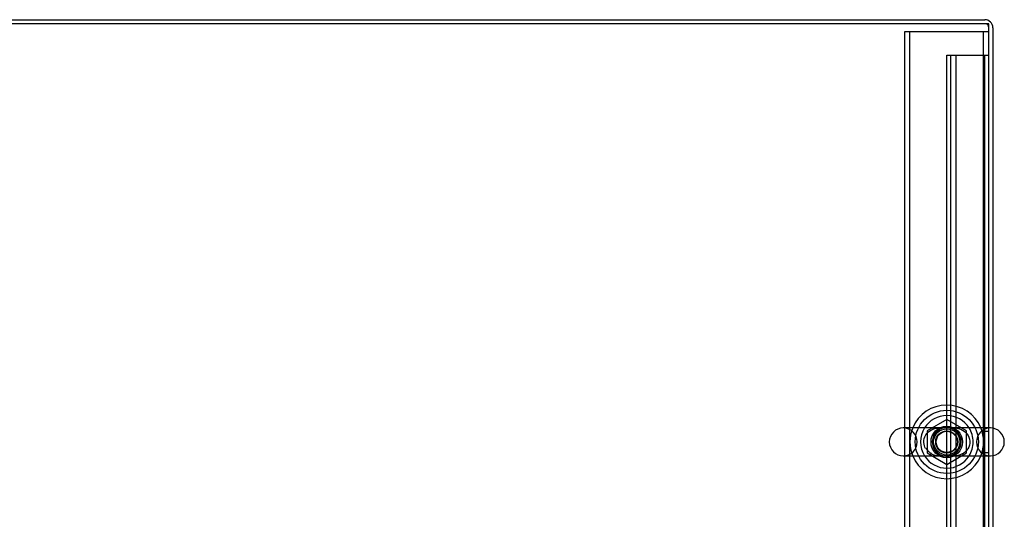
# Model space of a CAD drawing. Header units: inches. Extents: x 1 to 359, y -2 to 239.
# Tile 44 of 53: x 127 to 151, y 203 to 215. Entities that reach past the tile are written whole.
import ezdxf
from ezdxf.lldxf.tags import DXFTag

# ---------------------------------------------------------------- set-up
doc = ezdxf.new("R2010")
doc.units = ezdxf.units.IN
doc.header["$MEASUREMENT"] = 0
for name, color, linetype in [('COM50677-3', 7, 'Continuous'), ('COM53964-3', 7, 'Continuous'), ('COM71298-4', 7, 'Continuous'), ('COM71301-4', 7, 'Continuous'), ('Default', 7, 'Continuous'), ('NTS18024', 7, 'Continuous'), ('SCS86414', 7, 'Continuous'), ('WAF25377', 7, 'Continuous'), ('WAM254785', 7, 'Continuous')]:
    doc.layers.add(name, color=color, linetype=linetype)
tags = doc.linetypes.add('HIDDEN2', pattern=[0.1875, 0.125, -0.0625]).pattern_tags.tags
tags[6:7] = [DXFTag(74, 4), DXFTag(75, 0), DXFTag(340, '0'), DXFTag(46, 0.0), DXFTag(50, 0.0), DXFTag(44, 0.0), DXFTag(45, 0.0)]
tags[4:5] = [DXFTag(74, 4), DXFTag(75, 0), DXFTag(340, '0'), DXFTag(46, 0.0), DXFTag(50, 0.0), DXFTag(44, 0.0), DXFTag(45, 0.0)]

# ---------------------------------------------------------------- blocks, each defined once
blk = doc.blocks.new('SE3')
at = {"layer": 'COM50677-3', "color": 7, "linetype": 'HIDDEN2'}
for p, q in [((148.169, 214.714), (148.354, 214.714)), ((148.169, 195.214), (148.169, 214.714)), ((148.294, 195.214), (148.294, 214.714)), ((148.354, 214.714), (149.984, 214.714)), ((149.984, 214.714), (150.169, 214.714)), ((150.044, 195.214), (150.044, 214.714))]:
    blk.add_line(p, q, dxfattribs=at)
blk.add_circle((149.169, 204.964), 0.375, dxfattribs=at)
at = {"layer": 'COM53964-3', "color": 7, "linetype": 'HIDDEN2'}
for p, q in [((149.169, 195.775), (149.169, 214.15)), ((149.169, 214.15), (149.307, 214.15)), ((149.264, 195.775), (149.264, 214.15)), ((149.307, 214.15), (150.031, 214.15)), ((149.39, 195.775), (149.39, 214.15)), ((150.031, 214.15), (150.169, 214.15)), ((150.074, 195.775), (150.074, 214.15)), ((150.169, 205.212), (150.074, 205.212)), ((150.074, 204.712), (150.169, 204.712))]:
    blk.add_line(p, q, dxfattribs=at)
at = {"layer": 'COM71298-4', "color": 7, "linetype": 'Continuous'}
for p, q in [((150.169, 214.898), (102.299, 214.898)), ((150.169, 205.295), (150.169, 214.898)), ((150.169, 195.076), (150.169, 204.633))]:
    blk.add_line(p, q, dxfattribs=at)
at = {"layer": 'COM71298-4', "color": 7, "linetype": 'HIDDEN2'}
blk.add_line((150.169, 204.633), (150.169, 205.295), dxfattribs=at)
for start, end in [(90.7631, 264.2612), (0, 82.2488), (273.3944, 0)]:
    blk.add_arc((149.169, 204.964), 0.344, start, end, dxfattribs=at)
at = {"layer": 'COM71301-4', "color": 7, "linetype": 'Continuous'}
for p, q in [((126.424, 214.993), (150.074, 214.993)), ((150.264, 214.803), (150.264, 205.29)), ((150.264, 204.638), (150.264, 195.028))]:
    blk.add_line(p, q, dxfattribs=at)
at = {"layer": 'COM71301-4', "color": 7, "linetype": 'HIDDEN2'}
blk.add_line((150.264, 205.29), (150.264, 204.638), dxfattribs=at)
at = {"layer": 'COM71301-4', "color": 7, "linetype": 'Continuous'}
blk.add_arc((150.074, 214.803), 0.19, 0, 90, dxfattribs=at)
at = {"layer": 'COM71301-4', "color": 7, "linetype": 'HIDDEN2'}
blk.add_arc((150.074, 214.803), 0.095, 0, 90, dxfattribs=at)
at = {"layer": 'NTS18024', "color": 7, "linetype": 'HIDDEN2'}
for p, q in [((149.169, 205.499), (148.704, 205.227)), ((149.634, 205.227), (149.169, 205.499)), ((148.704, 205.227), (148.704, 204.701)), ((149.634, 204.701), (149.634, 205.227)), ((148.704, 204.701), (149.174, 204.426)), ((149.174, 204.426), (149.634, 204.701))]:
    blk.add_line(p, q, dxfattribs=at)
for radius in [0.312, 0.263]:
    blk.add_circle((149.169, 204.964), radius, dxfattribs=at)
at = {"layer": 'SCS86414', "color": 7, "linetype": 'Continuous'}
for p, q in [((150.205, 205.295), (148.134, 205.295)), ((148.134, 204.633), (150.205, 204.633))]:
    blk.add_line(p, q, dxfattribs=at)
at = {"layer": 'SCS86414', "color": 7, "linetype": 'HIDDEN2'}
for radius in [0.312, 0.252]:
    blk.add_circle((149.169, 204.964), radius, dxfattribs=at)
at = {"layer": 'SCS86414', "color": 7, "linetype": 'Continuous'}
for centre, radius, start, end in [((149.169, 204.964), 0.625, 32.0055, 147.9945), ((148.134, 204.964), 0.331, 90, 270), ((150.205, 204.964), 0.331, 270, 90), ((149.169, 204.964), 0.625, 212.0055, 327.9945)]:
    blk.add_arc(centre, radius, start, end, dxfattribs=at)
at = {"layer": 'SCS86414', "color": 7, "linetype": 'HIDDEN2'}
for centre, radius, start, end in [((148.134, 204.964), 0.331, 270, 90), ((149.169, 204.964), 0.625, 147.9945, 212.0055), ((149.169, 204.964), 0.625, 0, 32.0055), ((150.205, 204.964), 0.331, 90, 270), ((148.957, 204.984), 0.334, 210.8188, 227.9808), ((149.169, 204.964), 0.625, 327.9945, 0), ((148.912, 204.928), 0.262, 227.1081, 243.2116)]:
    blk.add_arc(centre, radius, start, end, dxfattribs=at)
for points, knots in [([(148.667, 204.805), (148.642, 204.847), (148.626, 204.895), (148.619, 205.011), (148.637, 205.076), (148.705, 205.183), (148.752, 205.223), (148.829, 205.263), (148.856, 205.274), (148.907, 205.289), (148.931, 205.293), (148.956, 205.297)], [0.0140763, 0.0140763, 0.0140763, 0.0140763, 0.0625, 0.0625, 0.125, 0.125, 0.1875, 0.1875, 0.21875, 0.21875, 0.2454816, 0.2454816, 0.2454816, 0.2454816]), ([(149.552, 205.237), (149.541, 205.243), (149.529, 205.249), (149.463, 205.276), (149.405, 205.288), (149.287, 205.297), (149.224, 205.295), (149.127, 205.295), (149.095, 205.295), (149.033, 205.295), (149.003, 205.293), (148.914, 205.284), (148.857, 205.271), (148.798, 205.243), (148.792, 205.24), (148.786, 205.237)], [0.5487215, 0.5487215, 0.5487215, 0.5487215, 0.5625, 0.5625, 0.625, 0.625, 0.6875, 0.6875, 0.71875, 0.71875, 0.75, 0.75, 0.8125, 0.8125, 0.8197642, 0.8197642, 0.8197642, 0.8197642]), ([(149.38, 205.297), (149.423, 205.291), (149.465, 205.281), (149.559, 205.241), (149.609, 205.206), (149.686, 205.11), (149.712, 205.048), (149.72, 204.918), (149.702, 204.852), (149.651, 204.772), (149.631, 204.749), (149.586, 204.709), (149.562, 204.692), (149.49, 204.654), (149.441, 204.639), (149.391, 204.632)], [0.3898536, 0.3898536, 0.3898536, 0.3898536, 0.4375, 0.4375, 0.5, 0.5, 0.5625, 0.5625, 0.625, 0.625, 0.65625, 0.65625, 0.6875, 0.6875, 0.7429704, 0.7429704, 0.7429704, 0.7429704]), ([(148.785, 204.691), (148.797, 204.685), (148.809, 204.679), (148.875, 204.651), (148.933, 204.64), (149.021, 204.633), (149.051, 204.633), (149.113, 204.632), (149.146, 204.633), (149.242, 204.633), (149.304, 204.631), (149.422, 204.643), (149.479, 204.656), (149.539, 204.684), (149.546, 204.687), (149.553, 204.691)], [0.0479269, 0.0479269, 0.0479269, 0.0479269, 0.0625, 0.0625, 0.125, 0.125, 0.15625, 0.15625, 0.1875, 0.1875, 0.25, 0.25, 0.3125, 0.3125, 0.3207241, 0.3207241, 0.3207241, 0.3207241])]:
    blk.add_open_spline(points, degree=3, knots=knots, dxfattribs=at)
at = {"layer": 'SCS86414', "color": 7, "linetype": 'Continuous'}
blk.add_open_spline([(149.391, 204.632), (149.384, 204.631), (149.378, 204.63), (149.342, 204.626), (149.313, 204.625), (149.252, 204.625), (149.22, 204.626), (149.169, 204.626), (149.15, 204.626), (149.131, 204.626)], degree=3, knots=[0.74297042, 0.74297042, 0.74297042, 0.74297042, 0.75, 0.75, 0.78125, 0.78125, 0.8125, 0.8125, 0.83073551, 0.83073551, 0.83073551, 0.83073551], dxfattribs=at)
at = {"layer": 'WAF25377', "color": 7, "linetype": 'Continuous'}
for start, end in [(22.2452, 157.7548), (202.2452, 337.7548)]:
    blk.add_arc((149.169, 204.964), 0.875, start, end, dxfattribs=at)
at = {"layer": 'WAF25377', "color": 7, "linetype": 'HIDDEN2'}
for radius, start, end in [(0.875, 157.7548, 202.2452), (0.34, 94.3049, 0), (0.34, 0, 92.3941), (0.875, 0, 22.2452), (0.875, 337.7548, 0)]:
    blk.add_arc((149.169, 204.964), radius, start, end, dxfattribs=at)
at = {"layer": 'WAM254785', "color": 7, "linetype": 'HIDDEN2'}
for radius in [0.75, 0.312]:
    blk.add_circle((149.169, 204.964), radius, dxfattribs=at)

msp = doc.modelspace()

# ---------------------------------------------------------------- block references
at = {"layer": 'Default'}
msp.add_blockref('SE3', (0, 0), dxfattribs=at)

doc.saveas('drawing.dxf')
